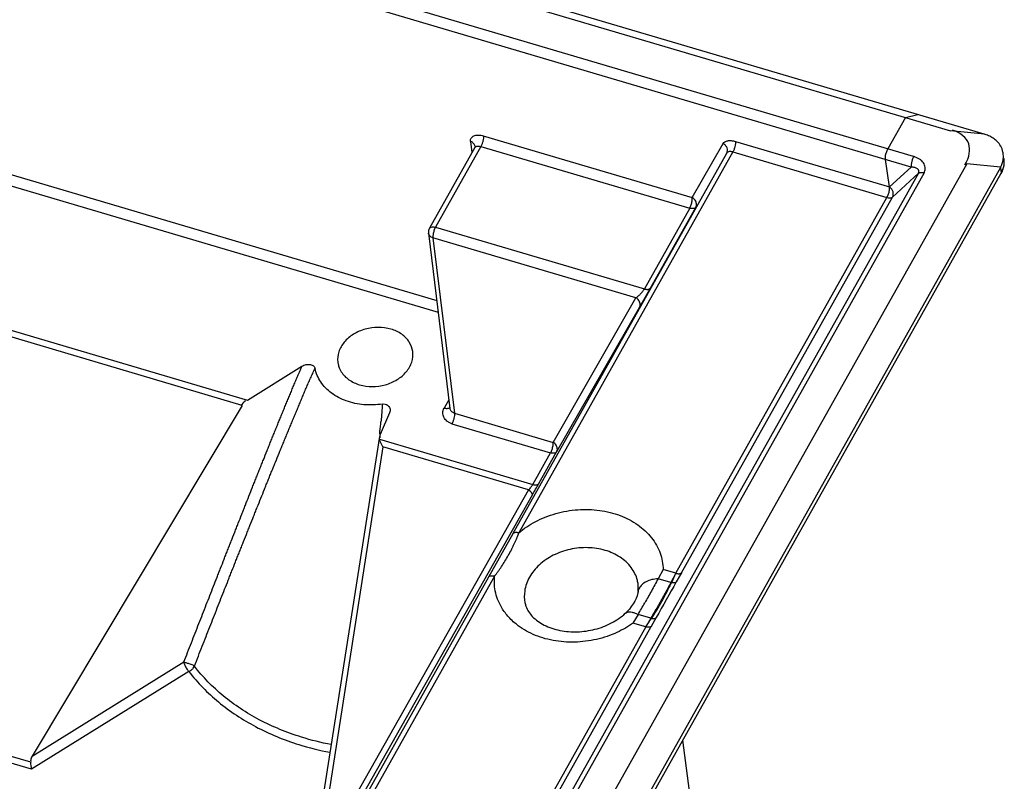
# Model space of a CAD drawing. Header units: inches. Extents: x 3951 to 6642, y -813 to 1217.
# Tile 15 of 33: x 5384 to 5458, y -2 to 55. Entities that reach past the tile are written whole.
import ezdxf

# ---------------------------------------------------------------- set-up
doc = ezdxf.new("R2010")
doc.units = ezdxf.units.IN
doc.header["$LTSCALE"] = 7.600000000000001
doc.header["$MEASUREMENT"] = 0
doc.layers.get('0').update_dxf_attribs({"linetype": 'CONTINUOUS'})

msp = doc.modelspace()

# ---------------------------------------------------------------- linework, layer by layer
at = {"color": 7, "linetype": 'Continuous'}
for p, q in [((5456.67580004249, 46.89184345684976), (5134.842240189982, 142.0431197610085)), ((5135.503036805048, 141.3530443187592), (5454.158422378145, 47.14053962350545)), ((5451.395802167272, 45.21709933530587), (5135.51391644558, 138.6096010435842)), ((5451.211690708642, 44.42475255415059), (5135.328506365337, 137.8176382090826)), ((5138.991317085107, 116.1877361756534), (5415.607204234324, 34.4044783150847)), ((5138.805917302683, 115.3957702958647), (5415.714101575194, 33.52609292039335)), ((5450.782615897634, 48.13861842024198), (5449.462910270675, 45.78857119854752)), ((5450.782615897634, 48.13861842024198), (5451.700383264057, 48.36285727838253)), ((5419.107080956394, 46.76178474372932), (5434.779798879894, 42.12804535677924)), ((5456.700926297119, 46.88441471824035), (5454.158422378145, 47.14053962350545)), ((5418.46245251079, 45.88291723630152), (5415.061924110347, 39.82747414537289)), ((5418.9216776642, 45.96981990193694), (5415.516000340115, 39.90520793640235)), ((5418.149671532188, 46.34306606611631), (5418.25140653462, 45.50710008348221)), ((5418.48682212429, 45.95857796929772), (5418.461332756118, 45.87336929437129)), ((5418.486146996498, 45.97107613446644), (5418.48682212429, 45.95857796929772)), ((5418.490943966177, 45.97155644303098), (5418.489355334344, 45.98773821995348)), ((5418.9216776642, 45.96981990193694), (5434.59439909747, 41.33607947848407)), ((5434.779798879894, 42.12804535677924), (5437.103417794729, 46.1872440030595)), ((5438.015464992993, 46.34966601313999), (5449.578458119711, 42.93099307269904)), ((5421.317384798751, 16.88382045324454), (5437.371563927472, 45.47207399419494)), ((5437.830065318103, 45.55770010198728), (5421.770779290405, 16.96032848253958)), ((5437.830065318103, 45.55770010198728), (5449.393058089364, 42.13902726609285)), ((5458.177266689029, 45.03587126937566), (5458.171768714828, 45.07016805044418)), ((5455.374553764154, 44.65881422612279), (5383.367093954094, -83.56745642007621)), ((5457.905583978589, 44.382257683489), (5384.425751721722, -86.46591947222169)), ((5449.578458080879, 42.9309933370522), (5449.277510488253, 44.99660531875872)), ((5451.211690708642, 44.42475255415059), (5449.578458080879, 42.9309933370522)), ((5457.917057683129, 44.40268932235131), (5455.374553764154, 44.65881422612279)), ((5457.905583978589, 44.382257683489), (5457.971525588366, 43.97090885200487)), ((5451.758375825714, 43.95310279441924), (5381.030827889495, -81.99398279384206)), ((5452.181691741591, 43.99521702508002), (5381.246112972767, -82.32231654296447)), ((5384.498287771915, -86.88947638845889), (5457.971525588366, 43.97090885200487)), ((5449.81149381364, 42.17245116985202), (5451.758375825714, 43.95310279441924)), ((5457.971525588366, 43.97090885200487), (5457.966646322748, 43.93826912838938)), ((5433.55257136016, 13.93130345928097), (5449.393058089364, 42.13902726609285)), ((5433.969530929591, 13.96335241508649), (5449.81149381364, 42.17245116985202)), ((5435.047772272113, 41.41257358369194), (5431.642094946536, 35.34796161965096)), ((5354.600088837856, 40.7701828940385), (5401.409585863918, 26.93065543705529)), ((5434.59439909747, 41.33607947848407), (5431.188721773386, 35.27146751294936)), ((5401.012802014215, 26.53698177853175), (5354.666407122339, 40.23959012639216)), ((5415.516000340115, 39.90520793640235), (5431.188721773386, 35.27146751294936)), ((5414.990921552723, 39.46853046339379), (5416.593513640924, 26.2998821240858)), ((5415.063821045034, 39.82745479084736), (5415.086940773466, 39.86140332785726)), ((5415.330600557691, 39.11324205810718), (5416.932620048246, 25.94930567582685)), ((5430.552911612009, 34.6126899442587), (5415.330600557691, 39.11324205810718)), ((5431.6420949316, 35.3479616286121), (5430.820282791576, 33.89616401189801)), ((5424.34004679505, 23.75925253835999), (5430.552911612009, 34.6126899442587)), ((5430.820281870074, 33.89616453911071), (5424.608020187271, 23.04378076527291)), ((5401.409585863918, 26.93065543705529), (5405.492426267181, 29.46749083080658)), ((5416.514140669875, 26.95209721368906), (5416.16894958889, 26.33740305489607)), ((5401.012802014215, 26.53698177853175), (5385.253356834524, 0.2030066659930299)), ((5412.07300861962, 25.9828281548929), (5411.359431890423, 24.36098456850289)), ((5412.108103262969, 26.11947455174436), (5412.07300861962, 25.9828281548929)), ((5416.932620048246, 25.94930567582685), (5424.34004679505, 23.75925253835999)), ((5416.747289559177, 25.15731930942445), (5424.154647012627, 22.96728665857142)), ((5411.310446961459, 24.19656435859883), (5406.60761606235, -5.81839232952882)), ((5411.314048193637, 24.00233774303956), (5422.824766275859, 20.59912025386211)), ((5411.574339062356, 23.41439573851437), (5406.8609398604, -6.668011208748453)), ((5422.495613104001, 20.18510796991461), (5411.574339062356, 23.41439573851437)), ((5422.824766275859, 20.59912025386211), (5424.154647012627, 22.96728665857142)), ((5423.278139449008, 20.6756143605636), (5424.608020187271, 23.04378076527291)), ((5422.495613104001, 20.18510796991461), (5407.22071732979, -6.774381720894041)), ((5422.783920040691, 19.79976280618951), (5407.604237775, -6.991679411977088)), ((5421.317384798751, 16.88382045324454), (5419.497073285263, 13.64232634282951)), ((5421.684627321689, 16.73087532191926), (5421.770596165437, 16.9604026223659)), ((5432.594597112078, 14.21453467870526), (5432.21828384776, 13.52225976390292)), ((5433.55257136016, 13.93130345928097), (5432.594597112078, 14.21453467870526)), ((5419.497073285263, 13.64232634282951), (5384.863095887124, -48.03164147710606)), ((5419.950451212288, 13.71881828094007), (5385.316476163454, -47.95514273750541)), ((5433.176255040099, 13.23902944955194), (5432.21828384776, 13.52225976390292)), ((5433.552571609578, 13.93130338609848), (5433.176255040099, 13.23902944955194)), ((5433.969529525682, 13.9633531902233), (5433.586218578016, 13.28705461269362)), ((5430.719363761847, 12.56415139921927), (5430.72941899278, 13.07641135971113)), ((5430.721543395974, 12.57816590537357), (5430.720769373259, 12.5732858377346)), ((5422.226192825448, 11.73584377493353), (5422.226879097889, 11.7321958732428)), ((5429.761066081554, 10.92918486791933), (5429.762754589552, 10.93074269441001)), ((5430.713094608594, 10.84243052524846), (5430.336644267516, 10.1937169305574)), ((5431.671085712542, 10.5591943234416), (5430.713094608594, 10.84243052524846)), ((5431.671085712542, 10.5591943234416), (5431.294618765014, 9.910485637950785)), ((5432.080694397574, 10.60612496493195), (5431.712358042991, 9.943312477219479)), ((5431.29461851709, 9.91048571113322), (5397.098282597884, -50.98415820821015)), ((5397.515242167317, -50.95210925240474), (5431.712364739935, 9.94330865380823)), ((5431.294618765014, 9.910485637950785), (5430.336644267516, 10.1937169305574)), ((5385.144940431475, -0.2475369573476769), (5358.681031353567, 7.576687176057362)), ((5385.21509030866, -0.7792625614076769), (5358.280513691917, 7.184117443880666)), ((5385.253356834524, 0.2030066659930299), (5396.635338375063, 7.275096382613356)), ((5397.019049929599, 6.555019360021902), (5385.21509030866, -0.7792625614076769)), ((5437.012905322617, -20.81333916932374), (5434.080398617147, 1.403169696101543))]:
    msp.add_line(p, q, dxfattribs=at)
for points in [[(5430.717142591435, 12.5457373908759), (5430.700056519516, 12.45692577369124), (5430.644021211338, 12.24979751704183), (5430.565949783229, 12.04259784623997), (5430.466788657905, 11.83611274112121), (5430.347388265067, 11.63151541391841)], [(5430.347388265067, 11.63151541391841), (5430.211168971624, 11.43277648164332), (5430.064657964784, 11.24682727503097), (5429.914518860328, 11.07943074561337), (5429.765765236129, 10.93242711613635)]]:
    msp.add_lwpolyline(points, dxfattribs=at)
for centre, radius, start, end in [((5456.647394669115, 44.794215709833), 1.548690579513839, 350.3812930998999, 8.976147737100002), ((5456.609664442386, 44.78607188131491), 1.58738040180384, 355.7303485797, 9.0540308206), ((5415.5745607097, 39.53958065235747), 0.5879441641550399, 150.6817070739, 186.0631615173), ((5328.633163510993, 33.17422257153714), 83.16413323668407, 353.918577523, 354.4677124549), ((5350.144485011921, 31.0686870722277), 61.55002023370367, 354.4880924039, 354.6313197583), ((5179.916598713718, 157.4251698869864), 279.1510079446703, 330.4611120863, 330.6675257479), ((5414.027203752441, 22.47333703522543), 21.31213326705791, 334.3615117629, 336.3713975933), ((6167.456802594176, -400.5825894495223), 842.5284212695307, 150.5789780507, 150.7880740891), ((5372.021084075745, 45.69440303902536), 68.25988424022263, 329.2984741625, 330.1372220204), ((5410.625272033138, 24.2877202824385), 25.1778768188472, 325.1782033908, 326.8951569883), ((5430.468155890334, 8.25006743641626), 2.60460593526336, 61.3721078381, 62.481983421), ((5426.318529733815, 15.75866270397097), 6.863954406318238, 304.6766348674, 305.8308001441), ((5350.948253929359, -5.030565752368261), 34.52956757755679, 7.072243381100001, 7.962203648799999)]:
    msp.add_arc(centre, radius, start, end, dxfattribs=at)
for centre, major_axis, ratio, start_param, end_param in [((5449.760334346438, 44.12113615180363), (-5.76386715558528, -2.04773430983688), 0.4558124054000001, 2.6230467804, 3.6601385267), ((5401.478927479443, 26.56184056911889), (0.5523832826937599, 0.3288475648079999), 0.5970259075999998, 1.6056922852, 2.4783569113), ((5411.913751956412, 24.24846021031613), (-0.2706247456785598, -0.5778719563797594), 0.8807527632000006, -1.5436770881, -1.2629249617), ((5411.913751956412, 24.24846021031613), (-0.2706247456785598, -0.5778719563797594), 0.8807527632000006, -1.2629249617, -0.9235978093)]:
    msp.add_ellipse(centre, major_axis=major_axis, ratio=ratio, start_param=start_param, end_param=end_param, dxfattribs=at)
for points, start_tangent, end_tangent in [([(5418.149651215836, 46.34306372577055), (5418.154113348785, 46.480898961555), (5418.199698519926, 46.5980961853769), (5418.28334401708, 46.69187587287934), (5418.399780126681, 46.76136892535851), (5418.543719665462, 46.80570676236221), (5418.712014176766, 46.82209879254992), (5419.107084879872, 46.76179816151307)], (-0.1144295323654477, 0.9934313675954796), (0.9598075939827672, -0.2806588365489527)), ([(5419.107071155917, 46.76178486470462), (5419.112821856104, 46.68274104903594), (5419.108657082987, 46.590659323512), (5419.072140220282, 46.37738279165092), (5419.007432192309, 46.158441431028), (5418.966794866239, 46.05905907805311), (5418.921674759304, 45.96982153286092)], (0.1443096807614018, -0.989532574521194), (-0.4896133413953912, -0.8719396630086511)), ([(5457.016975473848, 46.77079909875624), (5456.675851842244, 46.89152032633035)], (-0.9200312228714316, 0.3918450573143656), (-0.9589658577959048, 0.2835215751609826)), ([(5457.666375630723, 46.3424141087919), (5457.35371479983, 46.59365143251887), (5457.016975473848, 46.77079909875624)], (-0.7041479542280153, 0.710053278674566), (-0.920031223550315, 0.3918450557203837)), ([(5418.379807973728, 46.20030561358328), (5418.330518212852, 46.24838465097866), (5418.247434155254, 46.30335419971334), (5418.149670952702, 46.34307082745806)], (-0.6594130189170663, 0.7517808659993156), (-0.9558605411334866, 0.2938207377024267)), ([(5418.483841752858, 45.98680647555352), (5418.446802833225, 46.09959818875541), (5418.379807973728, 46.20030561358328)], (-0.1666280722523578, 0.9860198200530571), (-0.6594130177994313, 0.7517808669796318)), ([(5418.465314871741, 45.88009904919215), (5418.466128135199, 45.88139288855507), (5418.569031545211, 45.96555287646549), (5418.670261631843, 45.99408291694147)], (0.5284154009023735, 0.848985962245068), (0.9907379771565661, 0.1357875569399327)), ([(5418.670261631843, 45.99408291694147), (5418.726830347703, 45.99831389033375), (5418.9216776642, 45.96981990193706)], (0.9907379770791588, 0.1357875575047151), (0.9591062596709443, -0.2830462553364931)), ([(5437.103417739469, 46.18724403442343), (5437.240025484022, 46.32388190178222), (5437.449473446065, 46.39819379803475), (5437.713256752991, 46.40838979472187), (5438.015464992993, 46.34966601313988)], (0.4957715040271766, 0.868453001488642), (0.9584923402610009, -0.2851182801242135)), ([(5437.371563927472, 45.47207399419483), (5437.424574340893, 45.65714542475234), (5437.392314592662, 45.85787404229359), (5437.279673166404, 46.04402057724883), (5437.103417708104, 46.18724385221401)], (0.4895663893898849, 0.8719660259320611), (-0.8689707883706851, 0.4948633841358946)), ([(5438.015464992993, 46.34966601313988), (5438.021211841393, 46.27062052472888), (5438.017043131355, 46.17854041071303), (5437.980531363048, 45.96526222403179), (5437.915830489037, 45.74632476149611), (5437.875189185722, 45.646939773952), (5437.830065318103, 45.55770010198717)], (0.14429611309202, -0.9895345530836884), (-0.48961448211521, -0.8719390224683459)), ([(5458.1049788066, 45.48687264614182), (5458.093736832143, 45.54834972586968), (5457.926992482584, 45.99823512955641), (5457.666375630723, 46.3424141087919)], (-0.1603497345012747, 0.987060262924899), (-0.7041479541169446, 0.7100532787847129)), ([(5437.83006532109, 45.55770011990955), (5437.679423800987, 45.58686541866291), (5437.545735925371, 45.58158321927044), (5437.44017843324, 45.54223801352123), (5437.371563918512, 45.47207397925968)], (-0.9590264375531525, 0.2833165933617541), (-0.4966104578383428, -0.8679735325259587)), ([(5449.277510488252, 44.99660531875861), (5449.282588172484, 45.23717497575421), (5449.350305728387, 45.52644173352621), (5449.462910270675, 45.7885711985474)], (-0.1441720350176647, 0.9895526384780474), (0.4896422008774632, 0.8719234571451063)), ([(5451.397084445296, 45.21672021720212), (5451.385315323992, 45.19521634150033), (5451.373899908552, 45.17323720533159), (5451.351861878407, 45.12731434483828), (5451.31122740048, 45.02794442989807), (5451.24657982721, 44.80906929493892), (5451.224047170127, 44.69899696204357), (5451.2101157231, 44.59584521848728), (5451.206784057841, 44.54825277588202), (5451.205951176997, 44.50378770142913), (5451.207604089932, 44.46261499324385), (5451.211690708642, 44.42475255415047)], (-0.4897996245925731, -0.871835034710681), (0.1441720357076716, -0.9895526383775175)), ([(5452.18169174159, 43.99521702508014), (5452.203123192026, 44.04781404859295), (5452.221167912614, 44.09967049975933), (5452.24673458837, 44.20113018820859), (5452.258324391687, 44.29937110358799), (5452.256655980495, 44.3941304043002), (5452.217023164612, 44.57305091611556), (5452.131539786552, 44.73700489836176), (5452.003041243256, 44.88480293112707), (5451.835301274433, 45.01492492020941), (5451.737851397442, 45.07279217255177), (5451.632024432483, 45.12572551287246), (5451.518273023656, 45.17365200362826), (5451.458549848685, 45.19572911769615), (5451.396987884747, 45.21654830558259), (5451.395753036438, 45.21694704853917)], (0.3994931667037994, 0.9167361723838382), (-0.9516982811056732, 0.3070348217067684)), ([(5458.115063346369, 45.03455120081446), (5458.1049788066, 45.48687264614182)], (0.1122881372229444, 0.9936756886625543), (-0.1603497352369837, 0.9870602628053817)), ([(5451.758790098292, 43.95348170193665), (5451.787779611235, 44.13231905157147), (5451.685238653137, 44.2849346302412), (5451.486142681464, 44.37824902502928), (5451.211690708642, 44.42475255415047)], (0.4759464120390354, 0.8794742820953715), (-0.9989550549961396, 0.04570337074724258)), ([(5457.905594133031, 44.38219433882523), (5458.110351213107, 44.99661864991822), (5458.115063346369, 45.03455120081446)], (0.4896422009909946, 0.8719234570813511), (0.1122881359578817, 0.9936756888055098)), ([(5457.966646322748, 43.93826912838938), (5458.122013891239, 44.29786828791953), (5458.192639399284, 44.66789057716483)], (0.4896422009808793, 0.8719234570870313), (0.07400763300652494, 0.9972576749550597)), ([(5457.971525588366, 43.97090885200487), (5458.174195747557, 44.53456992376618)], (0.4896421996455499, 0.8719234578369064), (0.1670038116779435, 0.9859562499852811)), ([(5451.758373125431, 43.9531045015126), (5451.758790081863, 43.95348171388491), (5451.792638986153, 43.97818439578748), (5451.812314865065, 43.98865909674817), (5451.83372948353, 43.99783169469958), (5451.881362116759, 44.01214205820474), (5451.93447880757, 44.02094026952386), (5452.052752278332, 44.02103603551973), (5452.116363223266, 44.01143336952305), (5452.18169174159, 43.99521702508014)], (0.7405583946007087, 0.6719920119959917), (0.958965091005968, -0.2835241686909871)), ([(5449.393058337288, 42.13902719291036), (5449.505662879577, 42.40115665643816), (5449.57338043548, 42.69042341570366), (5449.578458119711, 42.93099307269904)], (0.4896422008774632, 0.8719234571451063), (-0.1441719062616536, 0.9895526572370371)), ([(5449.811493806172, 42.17245116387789), (5449.865135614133, 42.34653651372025), (5449.847406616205, 42.5532274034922), (5449.746689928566, 42.7620637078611), (5449.578457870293, 42.93099314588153)], (0.4852240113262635, 0.8743898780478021), (-0.8137472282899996, 0.5812189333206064)), ([(5434.707003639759, 41.59820894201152), (5434.774721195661, 41.88747570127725), (5434.779798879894, 42.12804535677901)], (0.3096465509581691, 0.950851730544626), (-0.1441720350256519, 0.9895526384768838)), ([(5435.047772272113, 41.41257358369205), (5435.099054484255, 41.66349724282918), (5435.002764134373, 41.92800403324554), (5434.779798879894, 42.12804535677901)], (0.4894773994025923, 0.8720159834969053), (-0.876367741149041, 0.4816425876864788)), ([(5449.393058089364, 42.13902726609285), (5449.562319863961, 42.10777024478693), (5449.707000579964, 42.1193269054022), (5449.811493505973, 42.17245062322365)], (0.9589650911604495, -0.2835241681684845), (0.7425664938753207, 0.6697723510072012)), ([(5434.59439909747, 41.33607947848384), (5434.707003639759, 41.59820894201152)], (0.4896422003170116, 0.8719234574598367), (0.3096465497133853, 0.9508517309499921)), ([(5435.047772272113, 41.41257358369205), (5434.981283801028, 41.34623108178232), (5434.877327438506, 41.30978654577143), (5434.744646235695, 41.30630507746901), (5434.59439909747, 41.33607947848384)], (-0.4969759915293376, -0.8677642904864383), (-0.9589650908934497, 0.2835241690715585)), ([(5415.086940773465, 39.86140332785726), (5415.260265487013, 39.9351605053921), (5415.516000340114, 39.90520793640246)], (0.6586822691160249, 0.752421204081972), (0.9589650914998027, -0.2835241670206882)), ([(5415.516000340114, 39.90520793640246), (5415.403395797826, 39.64307847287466)], (-0.4896422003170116, -0.8719234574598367), (-0.3096465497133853, -0.9508517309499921)), ([(5415.330600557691, 39.11324205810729), (5415.096788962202, 39.25224137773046), (5414.990922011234, 39.46853051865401)], (-0.955872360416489, 0.2937822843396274), (-0.1193899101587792, 0.9928474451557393)), ([(5415.335678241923, 39.35381171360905), (5415.330600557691, 39.11324205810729)], (-0.1401435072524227, -0.9901312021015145), (0.1441720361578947, -0.9895526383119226)), ([(5415.403395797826, 39.64307847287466), (5415.335678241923, 39.35381171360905)], (-0.3096465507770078, -0.9508517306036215), (-0.1401435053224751, -0.9901312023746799)), ([(5430.552861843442, 34.61270466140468), (5430.590090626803, 34.6345796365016), (5430.629227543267, 34.66036316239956), (5430.711965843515, 34.72275130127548), (5430.885927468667, 34.88275522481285), (5430.971630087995, 34.97504832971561), (5431.052505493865, 35.07217318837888), (5431.125691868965, 35.17174925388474), (5431.158613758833, 35.22172939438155), (5431.188721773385, 35.27146751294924)], (0.8766404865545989, 0.4811459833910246), (0.500207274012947, 0.8659057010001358)), ([(5431.188721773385, 35.27146751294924), (5431.227110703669, 35.26106850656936), (5431.246045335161, 35.25665905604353), (5431.264795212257, 35.25277868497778), (5431.301695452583, 35.24660971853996), (5431.337704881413, 35.24256368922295), (5431.406519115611, 35.24076783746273), (5431.470052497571, 35.2470079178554), (5431.575391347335, 35.28225472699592), (5431.614004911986, 35.3114960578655), (5431.629376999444, 35.32887378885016), (5431.642094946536, 35.34796161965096)], (0.9589650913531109, -0.2835241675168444), (0.4969759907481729, 0.8677642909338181)), ([(5430.820085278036, 33.89582110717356), (5430.872629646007, 34.14894606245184), (5430.774647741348, 34.41055117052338), (5430.552905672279, 34.61267957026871)], (0.4896333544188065, 0.8719284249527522), (-0.8678609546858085, 0.4968071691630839)), ([(5412.172736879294, 32.25781665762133), (5411.222935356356, 32.3916696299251), (5410.24613884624, 32.25730576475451), (5409.360163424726, 31.87093132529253), (5408.671870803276, 31.27914877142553), (5408.26427923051, 30.55333581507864), (5408.186550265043, 29.78103620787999), (5408.203453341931, 29.67306089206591)], (-0.958965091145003, 0.2835241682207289), (0.18678195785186, -0.9824013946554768)), ([(5413.809745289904, 30.57008670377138), (5413.550188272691, 31.28044240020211), (5412.980983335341, 31.87189149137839), (5412.172736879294, 32.25781665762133)], (-0.1313424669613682, 0.9913370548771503), (-0.9589650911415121, 0.2835241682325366)), ([(5409.825510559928, 28.07802642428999), (5410.77531208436, 27.94417345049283), (5411.752108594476, 28.07853731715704), (5412.638084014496, 28.4649117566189), (5413.326376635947, 29.05669431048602), (5413.733968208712, 29.78250726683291), (5413.811697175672, 30.55480687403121), (5413.809745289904, 30.57008670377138)], (0.9589650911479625, -0.2835241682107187), (-0.1313424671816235, 0.9913370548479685)), ([(5405.492426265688, 29.46749083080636), (5405.820692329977, 29.59197561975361), (5406.131815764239, 29.59506903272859), (5406.362931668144, 29.49375164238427), (5406.478281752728, 29.30597308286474)], (0.8536391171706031, 0.5208649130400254), (0.2189586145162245, -0.9757341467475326)), ([(5408.203453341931, 29.67306089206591), (5408.448059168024, 29.05540068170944), (5409.017264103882, 28.46395159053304), (5409.825510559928, 28.07802642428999)], (0.1867819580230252, -0.9824013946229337), (0.9589650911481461, -0.2835241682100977)), ([(5396.635990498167, 7.274841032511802), (5396.918857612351, 7.997102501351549), (5397.203070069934, 8.722609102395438), (5397.768319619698, 10.16538965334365), (5398.3220708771, 11.57920374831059), (5398.593863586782, 12.27332277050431), (5398.862638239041, 12.95976585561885), (5399.129221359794, 13.64051786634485), (5399.261817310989, 13.97903400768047), (5399.393980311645, 14.31636239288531), (5399.657667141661, 14.9890453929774), (5399.789537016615, 15.32523498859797), (5399.921685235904, 15.66196079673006), (5400.054050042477, 15.99905639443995), (5400.186542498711, 16.33629558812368), (5400.452127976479, 17.01174924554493), (5400.585337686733, 17.3502521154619), (5400.652074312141, 17.51976487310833), (5400.718838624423, 17.68929990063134), (5400.985842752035, 18.3668223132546), (5401.119390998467, 18.70539464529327), (5401.253128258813, 19.04420878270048), (5401.521356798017, 19.72290412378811), (5401.79050146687, 20.40257400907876), (5401.925772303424, 20.74356474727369), (5402.061434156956, 21.08508490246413), (5402.1973338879, 21.42670870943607), (5402.333587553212, 21.76866494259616), (5402.401884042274, 21.93983872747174), (5402.470323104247, 22.11120419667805), (5402.607413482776, 22.45395156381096), (5402.882581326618, 23.13978604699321), (5403.021173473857, 23.48408940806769), (5403.160228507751, 23.82876134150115), (5403.299782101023, 24.17385150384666), (5403.369860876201, 24.34682073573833), (5403.440213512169, 24.52024072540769), (5403.510776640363, 24.6939513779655), (5403.581464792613, 24.86773989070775), (5403.723413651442, 25.2160026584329), (5403.794768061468, 25.39068873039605), (5403.866410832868, 25.56582201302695), (5403.93818104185, 25.74101273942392), (5404.009963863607, 25.91598352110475), (5404.153768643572, 26.26573384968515), (5404.226008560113, 26.44102234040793), (5404.298504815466, 26.61664892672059), (5404.444013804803, 26.96829949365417), (5404.590802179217, 27.32187373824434), (5404.738632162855, 27.67678622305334), (5404.887539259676, 28.03305452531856), (5404.962359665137, 28.21157935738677), (5405.037242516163, 28.38994670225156), (5405.187983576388, 28.74801946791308), (5405.263652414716, 28.92729064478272), (5405.339520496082, 29.10671809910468), (5405.415908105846, 29.28700953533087), (5405.492507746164, 29.46745621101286)], (0.3646123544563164, 0.9311594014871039), (0.3910526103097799, 0.9203683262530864)), ([(5397.428264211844, 6.963866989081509), (5397.724991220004, 7.717589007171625), (5398.016219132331, 8.457783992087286), (5398.587273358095, 9.90979172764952), (5399.146255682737, 11.33062941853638), (5399.422544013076, 12.03223667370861), (5399.696775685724, 12.72791921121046), (5399.96993120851, 13.41997936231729), (5400.105987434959, 13.76432756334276), (5400.241767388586, 14.10772468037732), (5400.513266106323, 14.79355771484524), (5400.648747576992, 15.13538690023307), (5400.784132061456, 15.47668742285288), (5400.919625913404, 15.81796684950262), (5401.055220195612, 16.1591962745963), (5401.326172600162, 16.84015367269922), (5401.461898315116, 17.18078353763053), (5401.52985409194, 17.35120941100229), (5401.59778583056, 17.52149664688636), (5401.86966832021, 18.20223126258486), (5402.006012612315, 18.54310217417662), (5402.142512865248, 18.88400700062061), (5402.415495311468, 19.5646297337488), (5402.688888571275, 20.24455515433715), (5402.825374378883, 20.58330572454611), (5402.961778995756, 20.92135786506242), (5403.09823227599, 21.25899320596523), (5403.234614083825, 21.59587991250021), (5403.302777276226, 21.76402706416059), (5403.370961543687, 21.93206443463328), (5403.507510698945, 22.26806879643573), (5403.78176095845, 22.94066769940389), (5403.91942526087, 23.27709371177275), (5404.057702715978, 23.61415200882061), (5404.196802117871, 23.95231248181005), (5404.266617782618, 24.12172292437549), (5404.336618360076, 24.29138442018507), (5404.406843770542, 24.46140020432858), (5404.477330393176, 24.63186493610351), (5404.619237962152, 24.97453045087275), (5404.690734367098, 25.14692530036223), (5404.762588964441, 25.32003256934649), (5404.834750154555, 25.49374303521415), (5404.907255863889, 25.66815481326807), (5405.053460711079, 26.01949179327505), (5405.127240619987, 26.19662272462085), (5405.20152619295, 26.37486546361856), (5405.351710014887, 26.73470365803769), (5405.503943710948, 27.0977320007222), (5405.658566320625, 27.46336715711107), (5405.815993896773, 27.83119489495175), (5405.895886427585, 28.01579255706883), (5405.976539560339, 28.20056315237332), (5406.140170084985, 28.57004311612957), (5406.223242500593, 28.75462762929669), (5406.307215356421, 28.9390223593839), (5406.392135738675, 29.12316298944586), (5406.477702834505, 29.30624555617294)], (0.3664360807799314, 0.9304432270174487), (0.4258129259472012, 0.9048112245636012)), ([(5411.529069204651, 26.6313935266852), (5410.138339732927, 26.58421171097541), (5408.827062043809, 26.86781223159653), (5407.716269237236, 27.45601829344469), (5406.908489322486, 28.29453750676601), (5406.478281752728, 29.30597308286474)], (-0.9883499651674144, -0.1521983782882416), (-0.2062409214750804, 0.978501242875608)), ([(5411.530028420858, 26.63133297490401), (5411.515299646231, 26.40915358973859), (5411.499277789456, 26.1876662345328), (5411.4638249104, 25.74730266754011), (5411.444609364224, 25.52838362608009), (5411.424501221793, 25.30981529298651)], (-0.06300075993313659, -0.9980134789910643), (-0.09354519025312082, -0.9956150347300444)), ([(5411.529069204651, 26.6313935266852), (5411.749340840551, 26.6228145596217), (5411.908807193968, 26.55012586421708), (5412.016591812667, 26.44600650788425), (5412.08506527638, 26.31801888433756), (5412.111784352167, 26.16314957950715), (5412.10935164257, 26.11934282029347)], (0.988747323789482, 0.149595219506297), (-0.1049401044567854, -0.9944785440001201)), ([(5416.747293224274, 25.15733095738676), (5416.64314493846, 25.19518719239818), (5416.546563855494, 25.24056858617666), (5416.377618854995, 25.35163173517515), (5416.145428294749, 25.6378057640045), (5416.067666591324, 25.9784681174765), (5416.094879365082, 26.15812880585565), (5416.168949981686, 26.33740283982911)], (-0.9538989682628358, 0.3001279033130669), (0.4809798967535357, 0.8767316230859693)), ([(5416.168948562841, 26.33740122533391), (5416.219840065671, 26.32398742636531), (5416.269101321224, 26.31437620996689), (5416.362123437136, 26.30689586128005), (5416.446176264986, 26.3150238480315), (5416.519170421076, 26.33735593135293), (5416.593903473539, 26.38449700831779)], (0.9589865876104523, -0.2834514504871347), (0.7295208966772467, 0.6839585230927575)), ([(5416.93261842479, 25.94930002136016), (5416.882432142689, 25.96628176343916), (5416.835677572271, 25.98766956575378), (5416.753173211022, 26.04218069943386), (5416.637097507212, 26.18778168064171), (5416.600747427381, 26.3010354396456)], (-0.9622892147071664, 0.2720284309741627), (-0.1595316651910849, 0.9871928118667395)), ([(5416.93262322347, 25.94930613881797), (5416.938359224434, 25.87026057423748), (5416.934184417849, 25.7781844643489), (5416.897689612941, 25.56490902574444), (5416.868375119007, 25.45345306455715), (5416.833010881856, 25.345982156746), (5416.792365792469, 25.24659303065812), (5416.770324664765, 25.20066377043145), (5416.747228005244, 25.15733583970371)], (0.1441746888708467, -0.9895522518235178), (-0.4896399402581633, -0.8719247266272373)), ([(5411.574339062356, 23.41439573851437), (5411.454486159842, 23.6293970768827), (5411.366703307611, 23.82832159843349), (5411.314048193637, 24.00233774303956)], (-0.5237090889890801, 0.851897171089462), (-0.2072184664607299, 0.9782946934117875)), ([(5424.33496911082, 23.51868288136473), (5424.340046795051, 23.75925253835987)], (0.1401435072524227, 0.9901312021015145), (-0.1441720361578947, 0.9895526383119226)), ([(5424.608020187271, 23.04378076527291), (5424.659302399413, 23.29470442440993), (5424.56301204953, 23.5592112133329), (5424.340046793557, 23.75925253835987)], (0.4894773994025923, 0.8720159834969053), (-0.876367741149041, 0.4816425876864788)), ([(5424.154647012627, 22.96728665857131), (5424.267251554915, 23.2294161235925)], (0.4896422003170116, 0.8719234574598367), (0.3096465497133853, 0.9508517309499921)), ([(5424.608020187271, 23.04378076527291), (5424.541531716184, 22.97743826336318), (5424.437575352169, 22.94099372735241), (5424.304894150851, 22.93751225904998), (5424.154647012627, 22.96728665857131)], (-0.4969759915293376, -0.8677642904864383), (-0.9589650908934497, 0.2835241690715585)), ([(5424.267251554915, 23.2294161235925), (5424.33496911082, 23.51868288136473)], (0.3096465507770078, 0.9508517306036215), (0.1401435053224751, 0.9901312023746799)), ([(5422.78391987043, 19.79976290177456), (5422.786883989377, 19.87134372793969), (5422.766831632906, 19.91702152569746), (5422.734012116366, 19.96744465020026), (5422.635980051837, 20.07548563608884), (5422.499760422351, 20.18387251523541), (5422.496278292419, 20.18628307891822)], (0.482336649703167, 0.875985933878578), (-0.8229730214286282, 0.5680804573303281)), ([(5422.499767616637, 20.18387995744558), (5422.59019223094, 20.28142209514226), (5422.67866074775, 20.38638883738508), (5422.758787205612, 20.49389637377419), (5422.824766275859, 20.599120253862)], (0.6950531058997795, 0.7189583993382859), (0.4868727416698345, 0.8734729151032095)), ([(5422.824766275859, 20.599120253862), (5422.973856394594, 20.57007543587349), (5423.10609769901, 20.57465985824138), (5423.211356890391, 20.61007154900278), (5423.278139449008, 20.6756143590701)], (0.9589650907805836, -0.2835241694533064), (0.4969759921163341, 0.8677642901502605)), ([(5421.770779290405, 16.96032848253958), (5423.002440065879, 17.80109759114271), (5424.542552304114, 18.41025135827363), (5426.196648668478, 18.70475111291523), (5427.837577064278, 18.65335519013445), (5429.369710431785, 18.26580340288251), (5430.693662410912, 17.56888887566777), (5431.716859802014, 16.60131825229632), (5432.374543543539, 15.43721741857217), (5432.594597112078, 14.21453467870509)], (0.7478031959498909, 0.6639204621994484), (0.0009892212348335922, -0.9999995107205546)), ([(5421.770770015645, 16.96031208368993), (5421.732318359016, 16.97075860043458), (5421.694510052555, 16.97914327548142), (5421.621409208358, 16.98950578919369), (5421.489422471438, 16.98478617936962), (5421.384208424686, 16.94922139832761), (5421.345537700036, 16.92013708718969), (5421.330125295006, 16.90286116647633), (5421.317384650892, 16.88382019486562)], (-0.9589616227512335, 0.2835358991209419), (-0.496974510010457, -0.8677651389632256)), ([(5419.950309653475, 13.71893013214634), (5419.967788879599, 13.74111554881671), (5419.985236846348, 13.76339029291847), (5420.0199061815, 13.80803826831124), (5420.08784957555, 13.89683061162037), (5420.154364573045, 13.98564628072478), (5420.220172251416, 14.07565335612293), (5420.348743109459, 14.25702726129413), (5420.475746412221, 14.44358096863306), (5420.731124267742, 14.84156956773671), (5420.980543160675, 15.26496143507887), (5421.215481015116, 15.70401763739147), (5421.325280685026, 15.92384303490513), (5421.429078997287, 16.14090566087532), (5421.477620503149, 16.24612244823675), (5421.52497818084, 16.35104200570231), (5421.613790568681, 16.55658605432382), (5421.65605464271, 16.65902774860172), (5421.684627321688, 16.73087532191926)], (0.6199652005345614, 0.7846293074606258), (0.3648613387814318, 0.931061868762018)), ([(5428.245031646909, 15.65335074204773), (5426.953749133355, 15.85428743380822), (5425.614680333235, 15.72537575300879), (5424.358902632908, 15.27923447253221), (5423.309340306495, 14.55953500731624), (5422.568731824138, 13.63672655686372), (5422.20957310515, 12.60114004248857), (5422.226398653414, 11.73588200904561)], (-0.9589650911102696, 0.2835241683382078), (0.1826319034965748, -0.9831813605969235)), ([(5430.726579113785, 13.09476141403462), (5430.668216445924, 13.39925638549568), (5430.202512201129, 14.36188420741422), (5429.367250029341, 15.13886157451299), (5428.245031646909, 15.65335074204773)], (-0.129395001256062, 0.9915931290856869), (-0.9589650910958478, 0.2835241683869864)), ([(5419.497073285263, 13.64232634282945), (5419.509813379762, 13.66136628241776), (5419.525225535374, 13.67864156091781), (5419.563896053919, 13.70772490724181), (5419.669109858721, 13.74328867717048), (5419.801094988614, 13.74800893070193), (5419.874194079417, 13.73764772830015), (5419.912001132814, 13.72926390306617), (5419.950451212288, 13.71881828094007)], (0.4969759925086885, 0.8677642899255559), (0.9589641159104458, -0.2835274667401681)), ([(5421.09202991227, 10.55440539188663), (5420.547508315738, 11.25045282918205), (5420.037490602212, 12.45005524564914), (5419.950451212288, 13.71881828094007)], (-0.6896514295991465, 0.7241414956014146), (0.09505269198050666, 0.9954722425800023)), ([(5432.217787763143, 13.52139990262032), (5431.740888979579, 13.45367773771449), (5431.330362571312, 13.30122938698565), (5431.007387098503, 13.07635745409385), (5430.797647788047, 12.80864501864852), (5430.721769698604, 12.57812858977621)], (-0.9884127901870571, -0.1517898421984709), (-0.162694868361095, -0.9866764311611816)), ([(5432.217821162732, 13.5213951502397), (5431.970184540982, 13.05971510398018), (5431.720791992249, 12.60216329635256), (5431.470387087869, 12.15152568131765), (5431.217448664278, 11.70613718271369)], (-0.4701285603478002, -0.8825979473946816), (-0.4976753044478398, -0.8673634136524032)), ([(5433.55257160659, 13.93130391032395), (5433.617567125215, 13.91471977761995), (5433.680405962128, 13.90406258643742), (5433.79681924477, 13.9007298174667), (5433.895586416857, 13.92038613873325), (5433.935955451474, 13.93900268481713), (5433.953611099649, 13.95047704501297), (5433.969529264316, 13.96335092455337)], (0.9589650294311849, -0.2835243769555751), (0.7425746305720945, 0.6697633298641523)), ([(5433.175794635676, 13.23815791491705), (5432.928160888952, 12.7764832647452), (5432.678768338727, 12.31893145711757), (5432.428363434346, 11.86829384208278), (5432.176882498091, 11.42544563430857), (5431.92436271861, 10.98933025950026), (5431.671548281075, 10.56000672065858)], (-0.4701286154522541, -0.8825979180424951), (-0.510320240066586, -0.8599844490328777)), ([(5431.716072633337, 10.53625987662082), (5431.765193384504, 10.61209239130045), (5431.814709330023, 10.68937624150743), (5431.914499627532, 10.84760071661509), (5432.115312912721, 11.17547342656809), (5432.516357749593, 11.86532535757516), (5432.898058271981, 12.56897819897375), (5433.075604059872, 12.91509226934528), (5433.160118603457, 13.08516253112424), (5433.201053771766, 13.16897268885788), (5433.241000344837, 13.25175342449)], (0.5458128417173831, 0.8379071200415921), (0.4324175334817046, 0.9016734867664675)), ([(5433.241000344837, 13.25175342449), (5433.208610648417, 13.24702196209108), (5433.175787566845, 13.23816949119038)], (-0.9902830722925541, -0.1390663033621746), (-0.9884146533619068, -0.1517777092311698)), ([(5433.241000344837, 13.25175342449), (5433.347872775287, 13.23367196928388), (5433.444994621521, 13.23364052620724), (5433.525805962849, 13.25219501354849), (5433.586219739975, 13.28705395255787)], (0.9713723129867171, -0.2375622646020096), (0.7607025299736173, 0.649100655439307)), ([(5422.227628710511, 11.73610649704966), (5422.301246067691, 11.45872018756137), (5422.783879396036, 10.69632211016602), (5423.675632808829, 10.04750095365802), (5424.849128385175, 9.646797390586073), (5426.158201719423, 9.54022013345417), (5427.48526313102, 9.730719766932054), (5428.724798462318, 10.20498760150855), (5429.761066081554, 10.92918486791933)], (0.1799816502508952, -0.9836699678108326), (0.7327310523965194, 0.6805183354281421)), ([(5430.22373683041, 10.11391048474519), (5428.967541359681, 9.419171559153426), (5427.395538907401, 8.926212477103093), (5425.747895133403, 8.759440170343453), (5424.136018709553, 8.93133261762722), (5422.667794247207, 9.429652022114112), (5421.444069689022, 10.22017031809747), (5421.09202991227, 10.55440539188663)], (-0.8223640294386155, -0.5689616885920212), (-0.689651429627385, 0.724141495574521)), ([(5429.763312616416, 10.93014129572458), (5429.89212069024, 11.00698258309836), (5430.063592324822, 11.03453422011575), (5430.269823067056, 11.0115154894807), (5430.503779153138, 10.93936456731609), (5430.628801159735, 10.88531027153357), (5430.713545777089, 10.84325280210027)], (0.7330455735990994, 0.6801795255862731), (0.8869180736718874, -0.4619267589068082)), ([(5431.716072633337, 10.53625987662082), (5431.772003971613, 10.52854951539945), (5431.826331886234, 10.52586668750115), (5431.927595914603, 10.53513451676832), (5432.01437759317, 10.5622389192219), (5432.050415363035, 10.58218013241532), (5432.066298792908, 10.59367152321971), (5432.080700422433, 10.60612161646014)], (0.9840047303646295, -0.1781423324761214), (0.7265474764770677, 0.687116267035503)), ([(5431.71236433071, 9.943308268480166), (5431.696436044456, 9.930424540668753), (5431.678755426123, 9.918925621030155), (5431.638297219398, 9.900221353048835), (5431.539259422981, 9.880298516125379), (5431.422575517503, 9.883364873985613), (5431.359647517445, 9.893934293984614), (5431.294618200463, 9.910485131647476)], (-0.7425683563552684, -0.6697702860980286), (-0.9589650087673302, 0.2835244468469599)), ([(5396.628865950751, 7.271074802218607), (5396.699127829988, 7.035822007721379), (5396.842979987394, 6.77823657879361), (5397.019049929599, 6.555019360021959)], (0.1657632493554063, -0.9861655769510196), (0.6878373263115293, -0.7258648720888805)), ([(5396.634205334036, 7.270504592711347), (5396.695018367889, 7.249866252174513), (5396.77991873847, 7.225559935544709), (5396.882761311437, 7.194291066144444)], (0.9395004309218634, -0.3425477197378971), (0.9461163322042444, -0.3238269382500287)), ([(5396.882761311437, 7.194291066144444), (5397.021487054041, 7.16694339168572), (5397.160450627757, 7.122407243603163), (5397.305386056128, 7.061198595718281), (5397.428885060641, 6.963622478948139)], (0.9906519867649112, -0.1364134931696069), (0.6857690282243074, -0.7278192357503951)), ([(5397.019049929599, 6.555019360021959), (5397.187225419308, 6.664858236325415), (5397.332575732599, 6.809801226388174), (5397.428885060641, 6.963622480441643)], (0.8893337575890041, 0.4572586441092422), (0.4133800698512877, 0.9105585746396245)), ([(5407.685161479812, 1.074312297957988), (5405.460362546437, 1.631058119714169), (5402.299668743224, 2.939995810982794), (5399.586085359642, 4.741706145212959), (5397.428885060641, 6.963622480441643)], (-0.9820489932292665, 0.1886260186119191), (-0.6095445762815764, 0.7927517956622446)), ([(5397.019049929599, 6.555019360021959), (5399.235551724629, 4.27200627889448), (5402.023737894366, 2.420762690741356), (5405.271326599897, 1.07583922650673), (5407.594517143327, 0.4954960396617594)], (0.6113866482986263, -0.791332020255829), (0.9821173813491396, -0.1882696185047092)), ([(5385.253356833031, 0.203006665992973), (5385.182284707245, 0.05465129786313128), (5385.144731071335, -0.09781257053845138), (5385.144940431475, -0.2475369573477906)], (-0.5135145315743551, -0.8580808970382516), (0.1384337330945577, -0.9903716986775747))]:
    msp.add_spline(points, degree=3, dxfattribs=dict(at, start_tangent=start_tangent, end_tangent=end_tangent))

doc.saveas('drawing.dxf')
